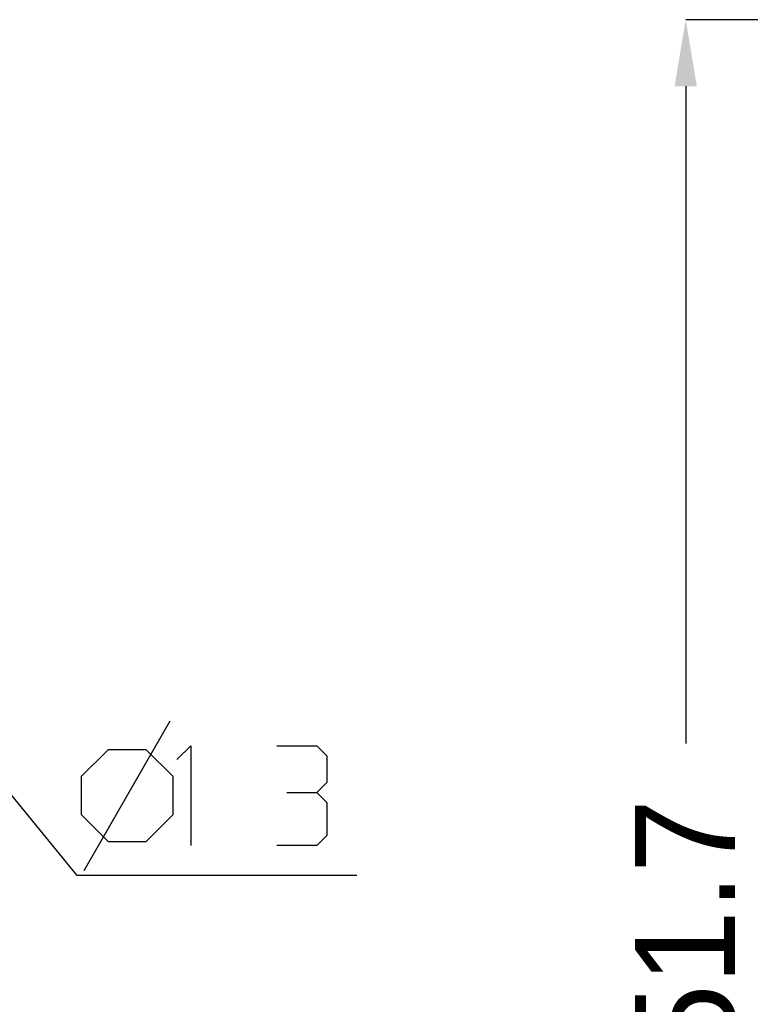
# Model space of a CAD drawing. Header units: millimetres. Extents: x -2 to 963, y 0 to 312.
# Tile 6 of 12: x 799 to 857, y 197 to 276. Entities that reach past the tile are written whole.
import ezdxf

# ---------------------------------------------------------------- set-up
doc = ezdxf.new("R2010")
doc.units = ezdxf.units.MM
doc.layers.add('am_8', color=3, linetype='Continuous', lineweight=25)
doc.dimstyles.new('ISO-25', dxfattribs={"dimtxt": 2.5, "dimasz": 2.5, "dimexe": 1.25, "dimexo": 0.625, "dimtad": 1, "dimtxsty": 'Standard', "dimcen": 2.5, "dimadec": 0, "dimazin": 0, "dimtfac": 1, "dimtmove": 0, "dimatfit": 3, "dimfxl": 1, "dimarcsym": 0})

# ---------------------------------------------------------------- blocks, each defined once
blk = doc.blocks.new('*D18')
at = {"layer": 'am_8', "color": 0, "lineweight": -2}
for p, q in [((914.87, 276.07), (852.27, 276.07)), ((852.27, 270.737), (852.27, 218.049)), ((852.27, 129.703), (852.27, 182.391)), ((914.87, 124.37), (852.27, 124.37))]:
    blk.add_line(p, q, dxfattribs=at)
at = {"layer": 'am_8', "color": 0}
for points in [[(853.159, 270.737), (851.381, 270.737), (852.27, 276.07)], [(851.381, 129.703), (853.159, 129.703), (852.27, 124.37)]]:
    blk.add_solid(points, dxfattribs=at)
at = {"layer": 'Defpoints', "color": 0}
for p in [(914.87, 276.07), (856.27, 124.37), (914.87, 124.37)]:
    blk.add_point(p, dxfattribs=at)
at = {"layer": 'am_8', "color": 0, "insert": (852.27, 200.22), "char_height": 8, "attachment_point": 5, "rotation": 90}
blk.add_mtext('151.7', dxfattribs=at)

msp = doc.modelspace()

# ---------------------------------------------------------------- linework, layer by layer
at = {"layer": 'am_8'}
for p, q in [((803.5, 207.47), (779, 237.47)), ((804.06, 207.87), (810.94, 219.87)), ((811.5, 216.75), (812.62, 217.87)), ((812.62, 217.87), (812.62, 209.87)), ((819.5, 217.87), (822.7, 217.87)), ((822.7, 217.87), (823.5, 217.07)), ((805.98, 217.55), (803.82, 215.39)), ((809.02, 217.55), (805.98, 217.55)), ((811.18, 215.39), (809.02, 217.55)), ((823.5, 217.07), (823.5, 214.91)), ((803.82, 215.39), (803.82, 212.35)), ((811.18, 212.35), (811.18, 215.39)), ((823.5, 214.91), (822.7, 214.11)), ((820.3, 214.11), (822.7, 214.11)), ((822.7, 214.11), (823.5, 213.31)), ((823.5, 213.31), (823.5, 210.67)), ((803.82, 212.35), (805.98, 210.19)), ((809.02, 210.19), (811.18, 212.35)), ((805.98, 210.19), (809.02, 210.19)), ((823.5, 210.67), (822.7, 209.87)), ((822.7, 209.87), (819.5, 209.87)), ((825.9, 207.47), (803.5, 207.47))]:
    msp.add_line(p, q, dxfattribs=at)

# ---------------------------------------------------------------- dimensions: what is measured, and where the dimension line sits
dim = msp.add_linear_dim(base=(852.27, 124.37), p1=(914.87, 276.07), p2=(914.87, 124.37), angle=90, text='151.7', dimstyle='ISO-25', override={"dimtxt": 8, "dimasz": 5.333333, "dimexe": 0, "dimexo": 0, "dimgap": 2.4}, dxfattribs=at)
dim.commit()
dim.dimension.update_dxf_attribs({"geometry": '*D18', "text_midpoint": (852.27, 200.22), "dimtype": 160, "text_rotation": 90})

doc.saveas('drawing.dxf')
